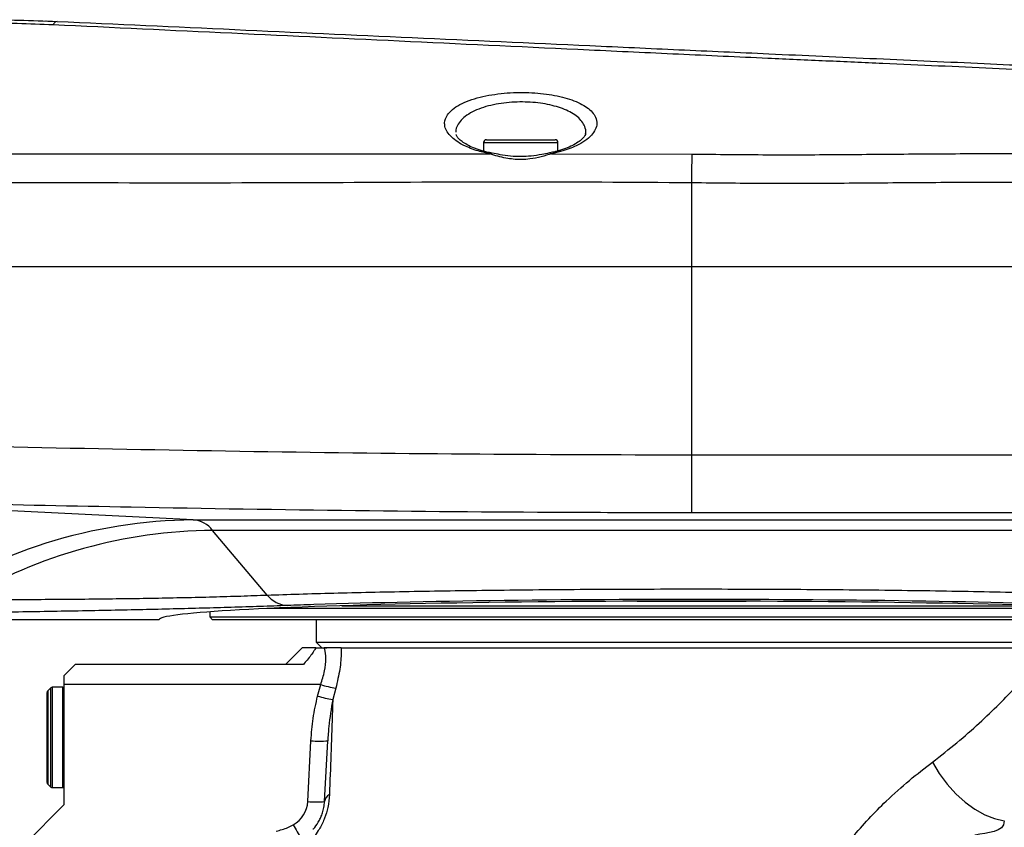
# Model space of a CAD drawing. Extents: x 0 to 16820, y 0 to 11880.
# Tile 75 of 84: x 10841 to 11017, y 6515 to 6659. Entities that reach past the tile are written whole.
import ezdxf

# ---------------------------------------------------------------- set-up
doc = ezdxf.new("R2010")
doc.units = 0
doc.header["$LTSCALE"] = 20
doc.layers.get('0').update_dxf_attribs({"linetype": 'CONTINUOUS'})
doc.styles.add('SLDTEXTSTYLE0', font='TXT', dxfattribs={"width": 0.605})
doc.dimstyles.new('SLDDIMSTYLE0', dxfattribs={"dimtxt": 100, "dimasz": 100, "dimexe": 0, "dimexo": 0.0625, "dimgap": 25, "dimtad": 1, "dimdec": 1, "dimrnd": 1e-09, "dimzin": 12, "dimtxsty": 'SLDTEXTSTYLE0', "dimsah": 1, "dimcen": 0, "dimazin": 3, "dimtfac": 1, "dimtofl": 0, "dimtmove": 0, "dimatfit": 3, "dimtolj": 1, "dimtzin": 12})
doc.dimstyles.new('SLDDIMSTYLE1', dxfattribs={"dimtxt": 100, "dimasz": 100, "dimexe": 0, "dimexo": 0.0625, "dimgap": 25, "dimtad": 1, "dimdec": 4, "dimlfac": 20, "dimzin": 12, "dimtxsty": 'SLDTEXTSTYLE0', "dimsah": 1, "dimcen": 0.09, "dimadec": 1, "dimazin": 3, "dimtfac": 1, "dimtofl": 0, "dimtmove": 0, "dimatfit": 3, "dimtolj": 1, "dimtzin": 12})

# ---------------------------------------------------------------- blocks, each defined once
blk = doc.blocks.new('_D_1')
at = {"color": 7, "linetype": 'CONTINUOUS'}
blk.add_line((11867.49, 8642.4), (8366, 6401.82), dxfattribs=at)
blk.add_solid([(11867.49, 8642.4), (11775.17, 8601.13), (11791.34, 8575.86)], dxfattribs=at)
at = {"color": 7, "linetype": 'CONTINUOUS', "insert": (9875.65, 7520.81), "char_height": 100, "attachment_point": 1, "rotation": 32.6149, "style": 'SLDTEXTSTYLE0'}
blk.add_mtext('R4157', dxfattribs=at)
blk = doc.blocks.new('_D_2')
at = {"color": 7, "linetype": 'CONTINUOUS'}
for p, q in [((4232.76, 7130.62), (3693.35, 7225.73)), ((8406, 6401.82), (13110.72, 6401.82))]:
    blk.add_line(p, q, dxfattribs=at)
blk.add_arc((8366, 6401.82), 4714.73, 0, 170, dxfattribs=at)
for points in [[(3722.9, 7220.52), (3756.05, 7316.05), (3726.56, 7321.58)], [(13080.72, 6401.82), (13094.66, 6501.97), (13064.66, 6501.66)]]:
    blk.add_solid(points, dxfattribs=at)
at = {"color": 7, "linetype": 'CONTINUOUS', "insert": (8646.6, 11239.4), "char_height": 100, "attachment_point": 1, "rotation": 355, "style": 'SLDTEXTSTYLE0'}
blk.add_mtext('170°', dxfattribs=at)

msp = doc.modelspace()

# ---------------------------------------------------------------- linework, layer by layer
at = {"color": 7, "linetype": 'CONTINUOUS'}
for p, q in [((10924.3620349, 6637.4197899), (10936.6320087, 6637.4197899)), ((10923.8618327, 6636.9197963), (10923.8618327, 6635.3743671)), ((10937.1319724, 6635.4291289), (10937.1319724, 6636.9197963)), ((10701.7594291, 6614.8197947), (10960.9969569, 6614.8197947)), ((10960.9969569, 6614.8197947), (11131.1715556, 6614.8197947)), ((10874.9969913, 6553.2292275), (10874.9969913, 6552.3197947)), ((11036.7918922, 6553.8197903), (10885.2020217, 6553.8197903)), ((10898.5486938, 6554.3197988), (11023.4452201, 6554.3197988)), ((10865.9969283, 6551.8198012), (10833.2358314, 6551.8198012)), ((10874.9969913, 6552.3197947), (10875.496955, 6551.8198012)), ((10874.9969913, 6552.3197947), (11046.9969226, 6552.3197947)), ((11046.4969588, 6551.8198012), (10875.496955, 6551.8198012)), ((10893.9970447, 6551.8198012), (10893.9970447, 6547.8197931)), ((10893.9970447, 6547.8197931), (10894.9969722, 6546.819791)), ((10893.9970447, 6547.8197931), (11027.9968692, 6547.8197931)), ((10891.4969875, 6546.819791), (10888.4969665, 6543.8197999)), ((10893.9443542, 6546.819791), (10891.4969875, 6546.819791)), ((10893.9443542, 6546.819791), (10895.4282714, 6546.819791)), ((10895.8688689, 6546.819791), (10895.4282714, 6546.819791)), ((10898.4375907, 6546.819791), (10895.9403945, 6546.819791)), ((10898.4375907, 6546.819791), (11024.9708606, 6546.819791)), ((10891.7077495, 6543.8197999), (10850.9968234, 6543.8197999)), ((10848.9969684, 6541.8197958), (10848.9969684, 6540.2384846)), ((10845.9969474, 6522.7854846), (10845.9969474, 6538.8541071)), ((10846.6297103, 6539.6526305), (10846.1140109, 6539.1369461)), ((10848.7969352, 6539.7697984), (10846.9127132, 6539.7697984)), ((10848.9969684, 6540.2384846), (10848.9969684, 6518.8197939)), ((10895.4978896, 6519.4011106), (10896.0662795, 6530.2452891)), ((10846.1140109, 6522.5026383), (10846.6297103, 6521.9869538)), ((10846.9127132, 6521.8697934), (10848.7969352, 6521.8697934)), ((10848.9969684, 6518.8197939), (10842.1121551, 6511.9350402))]:
    msp.add_line(p, q, dxfattribs=at)
at = {"color": 8, "linetype": 'CONTINUOUS'}
for p, q in [((10924.9931289, 6634.8730771), (10923.2133342, 6635.2939753)), ((10923.8618327, 6636.9197963), (10937.1319724, 6636.9197963)), ((10937.6100017, 6635.2937071), (10936.0099746, 6634.9105386)), ((10806.0322715, 6634.8774283), (10924.9931289, 6634.8730771)), ((10936.0099746, 6634.9105386), (10961.0851718, 6634.8697393)), ((10960.9969569, 6614.8197947), (10960.9969569, 6629.7246812)), ((10960.9969569, 6581.2221615), (10960.9969569, 6614.8197947)), ((10960.9969569, 6570.8792655), (10960.9969569, 6581.2221615)), ((10960.9969569, 6581.2221615), (11097.5020839, 6581.2221615)), ((10872.0761253, 6569.6238576), (10799.4776679, 6573.2091813)), ((11096.3712646, 6570.8792655), (10960.9969569, 6570.8792655)), ((10872.0761253, 6569.6238576), (11086.7498828, 6569.6238576)), ((11081.8868591, 6567.7570848), (10875.5148364, 6567.7570848)), ((10885.2415992, 6556.2147795), (10875.5148364, 6567.7570848)), ((10951.2594653, 6555.1197974), (10970.7344485, 6555.1197974)), ((10895.4463912, 6546.7673688), (10895.4282714, 6546.819791)), ((10846.1140109, 6539.1369461), (10846.1140109, 6522.5026383)), ((10846.6297103, 6521.9869538), (10846.6297103, 6539.6526305)), ((10846.9127132, 6539.7697984), (10846.9127132, 6521.8697934)), ((10848.7969352, 6521.8697934), (10848.7969352, 6539.7697984)), ((10894.8012305, 6540.2384846), (10848.9969684, 6540.2384846)), ((10894.2566825, 6538.1971745), (10894.8012305, 6540.2384846)), ((10897.5068046, 6539.6190284), (10896.9634486, 6537.5777183)), ((10892.5021602, 6519.4011106), (10893.0703117, 6530.2452891))]:
    msp.add_line(p, q, dxfattribs=at)
at = {"color": 8, "linetype": 'CONTINUOUS', "flags": 128}
for points in [[(10960.9969569, 6629.7246812), (10961.0105468, 6630.5361389), (10961.0236598, 6631.3267051), (10961.0365344, 6632.0816873), (10961.0484554, 6632.7871083), (10961.059661, 6633.4298252), (10961.0696746, 6633.9979468), (10961.0782577, 6634.4809084), (10961.0851718, 6634.8697393)], [(11003.9485408, 6526.4251529), (11005.1694823, 6524.3912785), (11006.5673305, 6522.4931462), (11008.111806, 6520.7724644), (11009.7685767, 6519.2670597), (11011.5016414, 6518.0100276), (11013.2723762, 6517.0289947), (11015.0421573, 6516.3455306), (11016.7721225, 6515.9746556)]]:
    msp.add_lwpolyline(points, dxfattribs=at)
at = {"color": 7, "linetype": 'CONTINUOUS', "flags": 128}
msp.add_lwpolyline([(10850.9968234, 6543.8197999), (10850.3557159, 6543.1786923), (10849.6874286, 6542.5101964), (10848.9969684, 6541.8197958)], dxfattribs=at)
at = {"color": 7, "linetype": 'CONTINUOUS'}
for centre, radius, start, end in [((8365.9969283, 6401.8197952), 4157, 190, 170), ((10924.3619283, 6636.9197952), 0.5, 90, 180), ((10936.6319283, 6636.9197952), 0.5, 0, 90), ((10846.3969283, 6538.8541098), 0.4, 135, 180), ((10846.9126138, 6539.3697952), 0.4, 90, 134.999999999), ((10848.7969283, 6539.5697952), 0.2, 0, 90), ((10846.3969283, 6522.7854806), 0.4, 180, 225), ((10846.9126138, 6522.2697952), 0.4, 225.000000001, 270), ((10848.7969283, 6522.0697952), 0.2, 270, 0)]:
    msp.add_arc(centre, radius, start, end, dxfattribs=at)
at = {"color": 8, "linetype": 'CONTINUOUS'}
for centre, radius, start, end in [((10847.9889284, 6657.5649628), 0.965073, 101.412916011, 160.136065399), ((10923.5980675, 6634.7419167), 0.6728956, 75.33938952, 124.872897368), ((10937.2340741, 6634.7706004), 0.6441756, 54.29730513, 106.077437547), ((10925.3114247, 6634.6022248), 0.4179392, 80.710440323, 139.604040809), ((10935.6929128, 6634.6359533), 0.4194345, 40.893570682, 99.988697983), ((10872.9950389, 6478.8499208), 90.7785878, 90.579991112, 124.308921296), ((10871.666711, 6564.7691451), 4.8719455, 37.828134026, 85.179460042), ((10876.1777323, 6479.3164506), 88.4431185, 90.429445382, 120.652365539), ((10889.2150648, 6559.4797155), 5.1427849, 219.409423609, 266.238950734), ((10895.2332752, 6550.2135084), 3.4527231, 273.538775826, 280.607776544), ((10902.3789373, 6567.1170905), 27.9263513, 254.255616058, 259.952553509), ((10901.812253, 6564.9884287), 27.8362703, 254.250682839, 259.968466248), ((10894.5682956, 6544.6026487), 14.4352946, 264.043561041, 275.956438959), ((10887.5089006, 6519.6627874), 5, 298.547486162, 357), ((10894.0000249, 6533.7539518), 14.4307883, 264.042170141, 275.957829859), ((10897.1629535, 6519.1589159), 1.6825861, 118.327776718, 171.723988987), ((10914.8929877, 6528.0756597), 28.0837564, 207.126513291, 212.970148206)]:
    msp.add_arc(centre, radius, start, end, dxfattribs=at)
at = {"color": 7, "linetype": 'CONTINUOUS'}
for centre, major_axis, ratio, start_param, end_param in [((10960.9969283, 6551.8197952), (95, 0), 0.0349207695, 0, 3.1415926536), ((10960.9969283, 6551.9736571), (99.0763944, 0), 0.0349510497, 0.5988303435, 2.3188928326)]:
    msp.add_ellipse(centre, major_axis=major_axis, ratio=ratio, start_param=start_param, end_param=end_param, dxfattribs=at)
at = {"color": 8, "linetype": 'CONTINUOUS'}
msp.add_ellipse((10960.9969283, 6551.9736571), major_axis=(99.0763944, 0), ratio=0.0349510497, start_param=2.3188928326, end_param=2.3860724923, dxfattribs=at)
for points, knots in [([(10847.0812751, 6657.8928827), (10844.9450717, 6657.9810843), (10840.658884, 6658.1580564), (10836.3253372, 6658.1848547), (10834.1515971, 6658.1982969)], [0, 0, 0, 0, 0.49839240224, 1, 1, 1, 1]), ([(11097.2400619, 6646.4098243), (11097.2039602, 6646.4114434), (11097.1248399, 6646.4149918), (11095.9648804, 6646.467254), (11093.9843258, 6646.5564731), (11091.1572912, 6646.6835806), (11087.5520055, 6646.8456303), (11083.1176422, 6647.0451635), (11077.9435903, 6647.2782116), (11072.0625638, 6647.543268), (11065.5479165, 6647.8368345), (11058.3304432, 6648.1615284), (11050.5587789, 6648.5100974), (11042.2751133, 6648.8811475), (11033.5608635, 6649.2726585), (11024.3311763, 6649.6892239), (11014.7951515, 6650.122145), (11005.0178886, 6650.5637183), (10995.0914247, 6651.0071978), (10984.9027798, 6651.4539421), (10975.3620197, 6651.8791553), (10966.5770935, 6652.2813106), (10955.9275797, 6652.7752725), (10937.3550302, 6653.6428084), (10900.161831, 6655.3992772), (10868.3170075, 6656.8952756), (10847.0812751, 6657.8928827)], [0, 0, 0, 0, 0.026620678, 0.058341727, 0.0905238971, 0.1215736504, 0.1530657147, 0.1847817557, 0.2169582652, 0.2480265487, 0.2795355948, 0.3112660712, 0.3434528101, 0.3746212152, 0.4062388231, 0.4380854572, 0.4704030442, 0.5016120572, 0.5332613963, 0.5651455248, 0.5975314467, 0.6225385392, 0.6475510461, 0.6978183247, 0.7984900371, 1, 1, 1, 1]), ([(10923.2133342, 6635.2939753), (10922.3021218, 6635.5984584), (10920.783703, 6636.1058405), (10919.1942644, 6637.0149129), (10918.0854748, 6637.8750667), (10917.3118144, 6638.8131218), (10916.9504055, 6639.687499), (10916.8724009, 6640.7116194), (10917.2384512, 6641.7413439), (10918.2534637, 6642.8224657), (10919.5591644, 6643.6862674), (10921.2347605, 6644.4258792), (10923.1567806, 6645.0147251), (10925.2864195, 6645.4486665), (10927.4844337, 6645.7261715), (10929.7315142, 6645.8518656), (10931.9300064, 6645.8395102), (10934.0627176, 6645.6909901), (10936.0829335, 6645.4201067), (10937.9521342, 6645.0266529), (10939.6557629, 6644.5174148), (10941.1309202, 6643.898181), (10942.3735778, 6643.1682762), (10943.307843, 6642.3455506), (10943.9543342, 6641.375729), (10944.1609327, 6640.3273645), (10943.8743974, 6639.2337512), (10943.1658914, 6638.1999412), (10942.0131236, 6637.2195967), (10940.279384, 6636.1850441), (10938.5936136, 6635.6221463), (10937.6100017, 6635.2937071)], [0, 0, 0, 0, 0.0475688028, 0.079267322, 0.1109762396, 0.1453914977, 0.1798103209, 0.2022762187, 0.2523793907, 0.2887524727, 0.3251134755, 0.3597006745, 0.3942757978, 0.4263084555, 0.4583295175, 0.4883066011, 0.518280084, 0.5473617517, 0.5764504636, 0.6058642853, 0.6352827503, 0.6660536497, 0.6968341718, 0.7297072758, 0.7625853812, 0.8034770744, 0.8398481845, 0.8762190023, 0.9126281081, 0.9490203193, 1, 1, 1, 1]), ([(10942.0646144, 6638.5081856), (10942.0734558, 6638.5434603), (10942.1801444, 6638.969117), (10941.9079661, 6640.0101107), (10940.8512056, 6641.5047878), (10938.490817, 6642.8698835), (10935.3811713, 6643.7881171), (10931.7375403, 6644.2171387), (10928.5187466, 6644.1226145), (10926.0361312, 6643.76232), (10924.2198203, 6643.3313208), (10922.5622275, 6642.744336), (10921.1425492, 6642.010167), (10920.0157252, 6641.148443), (10919.1909029, 6640.0671095), (10918.8530215, 6639.2622009), (10918.9095608, 6638.7755571), (10918.9096404, 6638.7748717)], [0, 0, 0, 0, 0.00616811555, 0.07443015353, 0.18364830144, 0.2853914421, 0.38209292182, 0.47732121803, 0.57533604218, 0.62713658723, 0.68075299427, 0.73699694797, 0.7952068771, 0.8547792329, 0.91626155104, 0.99988204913, 1, 1, 1, 1]), ([(10936.0099746, 6634.9105386), (10935.4037919, 6634.7282302), (10934.1955558, 6634.3648553), (10931.8653671, 6633.8710135), (10929.6831322, 6633.8412615), (10927.232025, 6634.2177775), (10925.9215373, 6634.6013425), (10924.9931289, 6634.8730771)], [0, 0, 0, 0, 0.181928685, 0.3626180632, 0.6156275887, 0.7276932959, 1, 1, 1, 1]), ([(10961.0851718, 6634.8697393), (10965.5804082, 6634.8152584), (10974.5935201, 6634.7060222), (10988.0641754, 6634.7702945), (11001.4943951, 6634.9008466), (11014.798585, 6634.9591253), (11026.3250616, 6634.9447359), (11036.0641929, 6634.9127189), (11044.1279654, 6634.8871966), (11051.9914496, 6634.8751112), (11057.0001991, 6634.8757317), (11059.5086528, 6634.8760425)], [0, 0, 0, 0, 0.1276802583, 0.2560035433, 0.3852418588, 0.5172896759, 0.6502913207, 0.737023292, 0.8240263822, 0.9118698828, 1, 1, 1, 1]), ([(10960.9969569, 6629.7246812), (10950.2963358, 6629.7966875), (10928.8944804, 6629.9407042), (10886.0906642, 6629.626722), (10832.5849034, 6629.7716276), (10779.079606, 6629.6739775), (10736.2753394, 6629.7708854), (10714.8732417, 6629.7117108), (10704.1722251, 6629.6821235)], [0, 0, 0, 0, 0.124996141, 0.2499994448, 0.499999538, 0.7499996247, 0.8750001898, 1, 1, 1, 1]), ([(11128.0713988, 6629.7480313), (11128.0826707, 6629.7480053), (11128.1122804, 6629.747937), (11126.798576, 6629.7477026), (11124.3131411, 6629.7490101), (11120.6481071, 6629.7473707), (11115.8112153, 6629.7443592), (11109.8789358, 6629.7458057), (11102.9047861, 6629.7495072), (11094.9724175, 6629.7521994), (11085.9866664, 6629.7536302), (11076.1428369, 6629.7466728), (11065.530942, 6629.731381), (11054.2154103, 6629.7278418), (11042.0956487, 6629.7488194), (11029.4181733, 6629.7928748), (11016.3208037, 6629.8083602), (11002.9049802, 6629.7586425), (10989.0304953, 6629.6323227), (10975.013886, 6629.564901), (10965.6139857, 6629.6720513), (10960.9969569, 6629.7246812)], [0, 0, 0, 0, 0.0335995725, 0.0882614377, 0.1410026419, 0.1944958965, 0.2483712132, 0.3030325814, 0.3557721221, 0.409265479, 0.4631404, 0.517800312, 0.5705501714, 0.6236667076, 0.677940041, 0.7326142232, 0.7853288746, 0.8387925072, 0.8926364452, 0.9472653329, 1, 1, 1, 1]), ([(10799.7244312, 6583.5520773), (10826.5979001, 6582.9357887), (10866.9095259, 6582.0113234), (10920.670481, 6581.3272877), (10947.5545329, 6581.2572043), (10960.9969569, 6581.2221615)], [0, 0, 0, 0, 0.499966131, 0.7499756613, 1, 1, 1, 1]), ([(10960.9969569, 6570.8792655), (10954.3302809, 6570.888386), (10920.9961927, 6570.9339896), (10867.1515413, 6571.6346028), (10819.984536, 6572.7320448), (10799.4776679, 6573.2091813)], [0, 0, 0, 0, 0.1238087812, 0.6190570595, 1, 1, 1, 1]), ([(10831.0869647, 6555.4019807), (10835.0077419, 6555.4110948), (10842.8696434, 6555.4293703), (10854.2896959, 6555.516603), (10863.4576124, 6555.6395105), (10870.504147, 6555.7763646), (10875.6338595, 6555.9000937), (10880.585874, 6556.0438288), (10883.6881117, 6556.1577379), (10885.2415992, 6556.2147795)], [0, 0, 0, 0, 0.1951896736, 0.3913923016, 0.5916728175, 0.6926587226, 0.7939145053, 0.8967999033, 1, 1, 1, 1]), ([(10885.2415992, 6556.2147795), (10887.1163755, 6556.2780345), (10890.8770894, 6556.4049212), (10897.0610839, 6556.5764575), (10903.6207126, 6556.7333372), (10910.5626682, 6556.8731324), (10917.853628, 6556.9953271), (10925.5727438, 6557.10029), (10933.691825, 6557.1859616), (10942.2151481, 6557.2505187), (10950.976142, 6557.2914029), (10959.798229, 6557.3071494), (10968.5729512, 6557.298105), (10977.2494162, 6557.2648513), (10985.9039631, 6557.2068466), (10994.3596974, 6557.1246474), (11002.546863, 6557.0194247), (11010.4041104, 6556.8924635), (11017.9942155, 6556.7423835), (11025.1507523, 6556.5719561), (11031.8204433, 6556.3829424), (11037.9826775, 6556.1767101), (11043.669124, 6555.9513098), (11048.7477972, 6555.7110845), (11053.1705227, 6555.4592954), (11056.9426195, 6555.1967813), (11060.0739727, 6554.9214669), (11062.3386001, 6554.6557012), (11063.8675161, 6554.4045924), (11064.7918703, 6554.1705725), (11065.2707854, 6553.9339294), (11065.1768997, 6553.7756455), (11065.1298476, 6553.6963193)], [0, 0, 0, 0, 0.0316799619, 0.0635485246, 0.0954211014, 0.1274868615, 0.1597547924, 0.1922229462, 0.2263637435, 0.2607420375, 0.2958693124, 0.3312557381, 0.3654917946, 0.399967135, 0.4348133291, 0.4701677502, 0.5044028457, 0.5388765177, 0.5737206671, 0.6090719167, 0.6432109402, 0.6775876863, 0.7127096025, 0.7480882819, 0.7822741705, 0.8166963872, 0.8518656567, 0.8872924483, 0.9152718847, 0.9433800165, 0.9716241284, 1, 1, 1, 1]), ([(10888.8777209, 6554.3480067), (10887.2664654, 6554.2900381), (10884.0394315, 6554.1739381), (10877.3485912, 6553.9634281), (10868.6059288, 6553.7260683), (10857.4193291, 6553.4778017), (10845.5688085, 6553.2596537), (10837.2448621, 6553.1391601), (10833.0822898, 6553.0789046)], [0, 0, 0, 0, 0.1033760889, 0.2070423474, 0.4022494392, 0.5975070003, 0.7987245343, 1, 1, 1, 1]), ([(10894.8012305, 6540.2384846), (10895.0646151, 6541.0619012), (10895.5877522, 6542.6973799), (10895.7861181, 6544.9482686), (10895.6301578, 6546.1968985), (10895.4708275, 6546.6915109), (10895.4463912, 6546.7673688)], [0, 0, 0, 0, 0.3201694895, 0.6359240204, 0.9441622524, 1, 1, 1, 1]), ([(10898.4375907, 6546.819791), (10898.4446716, 6546.5508091), (10898.4743824, 6545.4221887), (10898.2962811, 6543.0101854), (10897.7705108, 6540.7517655), (10897.5068046, 6539.6190284)], [0, 0, 0, 0, 0.1349196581, 0.5661087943, 1, 1, 1, 1]), ([(11003.9485408, 6526.4251529), (11005.4359308, 6527.5805393), (11008.4203241, 6529.8987795), (11012.3602209, 6533.4008619), (11015.9281993, 6536.8206195), (11018.7213382, 6539.7077221), (11020.8722334, 6542.0438139), (11022.5012176, 6543.8813813), (11023.9090114, 6545.5247287), (11024.6161871, 6546.3872209), (11024.9708606, 6546.819791)], [0, 0, 0, 0, 0.14458889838, 0.29011230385, 0.43852328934, 0.58798856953, 0.68969752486, 0.79185917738, 0.89561005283, 1, 1, 1, 1]), ([(10893.0703117, 6530.2452891), (10893.1651476, 6531.5792281), (10893.3557565, 6534.2602869), (10893.9553912, 6536.8805846), (10894.2566825, 6538.1971745)], [0, 0, 0, 0, 0.497541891, 1, 1, 1, 1]), ([(10896.9634486, 6537.5777183), (10896.6870097, 6535.9754728), (10896.2678058, 6533.5457596), (10896.1174761, 6531.0837543), (10896.0662795, 6530.2452891)], [0, 0, 0, 0, 0.659438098, 1, 1, 1, 1]), ([(10896.9634486, 6537.5777183), (10896.9306533, 6536.6191162), (10896.820977, 6533.4132924), (10896.6236319, 6527.7846095), (10896.450967, 6523.023257), (10896.3645412, 6520.640008)], [0, 0, 0, 0, 0.1756354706, 0.5873722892, 1, 1, 1, 1]), ([(10989.6202995, 6512.9330753), (10990.5975488, 6514.0807281), (10992.5570256, 6516.38188), (10995.9985606, 6519.8084029), (10999.8257317, 6523.2414779), (11002.5808573, 6525.3690138), (11003.9485408, 6526.4251529)], [0, 0, 0, 0, 0.2169422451, 0.4349896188, 0.7195208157, 1, 1, 1, 1]), ([(10896.3645412, 6520.640008), (10896.3012559, 6519.8846656), (10896.1855129, 6518.5032141), (10895.6868446, 6516.9010084), (10895.1112021, 6515.491603), (10894.2349799, 6513.8550804), (10893.0992606, 6512.4288695), (10892.3663274, 6511.7095569), (10892.148347, 6511.4956273)], [0, 0, 0, 0, 0.2080111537, 0.3804332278, 0.4174724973, 0.6058575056, 0.8827787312, 1, 1, 1, 1]), ([(11016.7721225, 6515.9746556), (11016.7721225, 6515.9746481), (11016.772126, 6513.7864714), (11010.6713086, 6514.1535758), (11006.7152573, 6509.4816948), (10998.9369774, 6509.0416599), (10998.9369823, 6505.9307241), (10998.9369823, 6505.9307142)], [0, 0, 0, 0, 0.0000010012, 0.2940564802, 0.5819391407, 0.999998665, 1, 1, 1, 1]), ([(10886.8676139, 6514.1216962), (10887.5743505, 6514.303837), (10888.6303723, 6514.5759959), (10889.5832284, 6515.0980182), (10889.8983909, 6515.27068)], [0, 0, 0, 0, 0.669244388, 1, 1, 1, 1])]:
    msp.add_open_spline(points, degree=3, knots=knots, dxfattribs=at)
at = {"color": 7, "linetype": 'CONTINUOUS'}
for points, knots in [([(10834.1890289, 6658.8197945), (10836.4613284, 6658.8067773), (10841.0188292, 6658.780669), (10845.53399, 6658.6010279), (10847.7979613, 6658.510953)], [0, 0, 0, 0, 0.49858457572, 1, 1, 1, 1]), ([(10845.7358791, 6658.5975586), (10845.7357411, 6658.5975586), (10845.7354389, 6658.5975586), (10845.7375358, 6658.5975584), (10845.7418043, 6658.5972776), (10845.7508935, 6658.5969261), (10845.7650234, 6658.596167), (10845.7980674, 6658.5942658), (10845.826715, 6658.5917111), (10845.8460284, 6658.5899888)], [0, 0, 0, 0, 0.2158674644, 0.4729001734, 0.5889355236, 0.6335854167, 0.6766311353, 0.781993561, 1, 1, 1, 1]), ([(10847.7979613, 6658.510953), (10868.9040412, 6657.5525169), (10900.5669593, 6656.1146903), (10937.5628166, 6654.4347964), (10956.0672235, 6653.5944658), (10966.7105418, 6653.1112021), (10975.2482881, 6652.7234421), (10984.3668485, 6652.3094134), (10994.025335, 6651.8708167), (11003.6746769, 6651.4326447), (11013.0880461, 6651.0051925), (11022.2237995, 6650.5903339), (11030.9944978, 6650.192056), (11039.4827465, 6649.806613), (11047.4739294, 6649.443724), (11054.936495, 6649.1048451), (11061.8137481, 6648.7925749), (11068.1732238, 6648.5037855), (11073.8507113, 6648.2459561), (11078.8236649, 6648.0201535), (11083.0651987, 6647.8275432), (11086.6036316, 6647.6668554), (11089.3426741, 6647.5424759), (11091.2578278, 6647.4555123), (11092.3958169, 6647.4038347), (11092.4907586, 6647.3995293), (11092.5351096, 6647.397518)], [0, 0, 0, 0, 0.2055264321, 0.3083266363, 0.359720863, 0.385492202, 0.4112565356, 0.4419724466, 0.4731447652, 0.5045660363, 0.5364549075, 0.5671895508, 0.5983611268, 0.6297573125, 0.6616108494, 0.6922512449, 0.7233255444, 0.7546177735, 0.7863636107, 0.8169887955, 0.8480496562, 0.8793311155, 0.9110684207, 0.941698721, 0.9727651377, 1, 1, 1, 1]), ([(10923.7693263, 6635.3956757), (10923.3042853, 6635.5397686), (10922.3439873, 6635.8373168), (10921.157745, 6636.3701688), (10920.1820393, 6636.9417449), (10919.4902432, 6637.4987435), (10919.0844476, 6637.9809208), (10918.9559761, 6638.2553664), (10918.9335994, 6638.3458841), (10918.9275218, 6638.3704691)], [0, 0, 0, 0, 0.147906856, 0.3054239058, 0.4628216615, 0.6221105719, 0.777071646, 0.9394518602, 1, 1, 1, 1]), ([(10942.0727206, 6638.5059504), (10942.0737247, 6638.4868746), (10942.0771315, 6638.422145), (10941.9839892, 6638.180128), (10941.6783563, 6637.752135), (10941.1104165, 6637.2320569), (10940.2728176, 6636.6666756), (10939.1443857, 6636.1076902), (10938.0500551, 6635.6732437), (10937.2848075, 6635.4690496), (10937.0521022, 6635.4069559)], [0, 0, 0, 0, 0.0632748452, 0.2147088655, 0.3572327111, 0.4935837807, 0.6384033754, 0.7872758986, 0.9353124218, 1, 1, 1, 1]), ([(10925.3872348, 6635.0302397), (10925.0650044, 6635.0875154), (10924.4897101, 6635.1897726), (10923.9923845, 6635.3346764), (10923.7736179, 6635.3984176)], [0, 0, 0, 0, 0.560113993, 1, 1, 1, 1]), ([(10937.0583011, 6635.4025452), (10936.9376172, 6635.3645004), (10936.5043182, 6635.227906), (10935.9897443, 6635.1303857), (10935.6184913, 6635.0600271)], [0, 0, 0, 0, 0.2785234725, 1, 1, 1, 1]), ([(10935.6199218, 6635.04979), (10935.1643028, 6634.9592043), (10934.1185798, 6634.7512948), (10932.3960683, 6634.4681062), (10930.5127054, 6634.364712), (10928.6379284, 6634.4556794), (10926.9074423, 6634.7200191), (10925.8516276, 6634.9240468), (10925.3791286, 6635.0153534)], [0, 0, 0, 0, 0.1413859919, 0.324504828, 0.4991609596, 0.6735504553, 0.8539070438, 1, 1, 1, 1]), ([(10893.9443542, 6546.819791), (10893.8352765, 6546.6329295), (10893.4735849, 6546.0133143), (10892.6725881, 6544.9497318), (10891.9363232, 6544.0874847), (10891.7077495, 6543.8197999)], [0, 0, 0, 0, 0.2294326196, 0.7607771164, 1, 1, 1, 1]), ([(10898.4375907, 6546.819791), (10898.1760469, 6546.819791), (10897.7563713, 6546.819791), (10896.8147575, 6546.819791), (10896.1670884, 6546.819791), (10895.8688689, 6546.819791)], [0, 0, 0, 0, 0.4715687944, 0.7566836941, 1, 1, 1, 1]), ([(10893.4472514, 6514.4591852), (10893.4755366, 6514.490828), (10893.7659734, 6514.815743), (10894.2069679, 6515.3819406), (10894.6876826, 6516.2700187), (10894.9680086, 6516.9061898), (10895.1699429, 6517.4783523), (10895.374649, 6518.287161), (10895.4661399, 6518.9029552), (10895.4912604, 6519.2970977), (10895.4978896, 6519.4011106)], [0, 0, 0, 0, 0.0362804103, 0.3725339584, 0.5168537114, 0.5725271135, 0.7030099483, 0.7785957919, 0.9415721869, 1, 1, 1, 1])]:
    msp.add_open_spline(points, degree=3, knots=knots, dxfattribs=at)

# ---------------------------------------------------------------- dimensions: what is measured, and where the dimension line sits
dim = msp.add_angular_dim_2l(base=(8776.9122976, 11098.6039576), line1=((7345.1676267, 6401.8197952), (8365.9969283, 6401.8197952)), line2=((4272.1510991, 7123.6752698), (6796.21337, 6678.6149904)), dimstyle='SLDDIMSTYLE1', dxfattribs=at)
dim.commit()
dim.dimension.update_dxf_attribs({"geometry": '_D_2', "text_midpoint": (8776.9122976, 11098.6039576), "dimtype": 162})
dim = msp.add_radius_dim(center=(8365.9969283, 6401.8197952), mpoint=(11867.4903821, 8642.3984244), dimstyle='SLDDIMSTYLE0', dxfattribs=at)
dim.commit()
dim.dimension.update_dxf_attribs({"geometry": '_D_1', "text_midpoint": (10116.7438552, 7522.1093098), "dimtype": 164})

doc.saveas('drawing.dxf')
